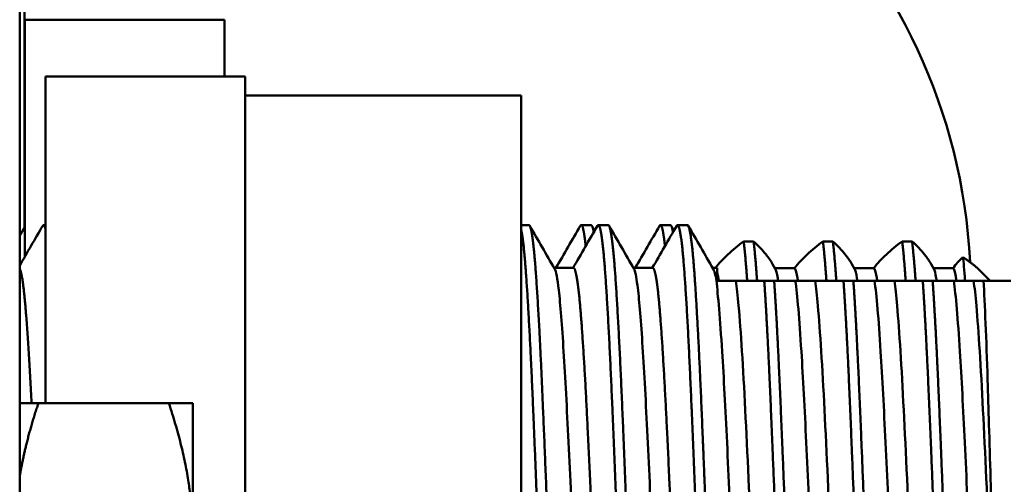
# Model space of a CAD drawing. Header units: inches. Extents: x 1 to 203, y 4 to 128.
# Tile 9 of 132: x 63.408 to 65.478, y 20.538 to 21.516. Entities that reach past the tile are written whole.
import ezdxf

# ---------------------------------------------------------------- set-up
doc = ezdxf.new("R2010")
doc.units = ezdxf.units.IN
doc.header["$LTSCALE"] = 6
doc.header["$MEASUREMENT"] = 0
doc.layers.add('Visible (ANSI)', color=7, linetype='Continuous', lineweight=50)

msp = doc.modelspace()

# ---------------------------------------------------------------- linework, layer by layer
at = {"layer": 'Visible (ANSI)'}
for p, q in [((63.4078, 17.5), (63.4078, 27.792)), ((63.4178, 23.1458), (63.4178, 21.0779)), ((63.4188, 21.5156), (63.4188, 21.0174)), ((63.8388, 21.5156), (63.4188, 21.5156)), ((63.8388, 21.5156), (63.8388, 21.396)), ((63.4621, 21.396), (63.4621, 20.7085)), ((63.8821, 21.396), (63.4621, 21.396)), ((63.8821, 21.396), (63.8821, 20.4825)), ((64.4621, 21.356), (63.8821, 21.356)), ((64.4621, 20.5127), (64.4621, 21.356)), ((63.4621, 21.0835), (63.4579, 21.0835)), ((64.4787, 21.0835), (64.4621, 21.0835)), ((64.6094, 21.0835), (64.5886, 21.0835)), ((64.6454, 21.0835), (64.6246, 21.0835)), ((64.7761, 21.0835), (64.7553, 21.0835)), ((64.8121, 21.0835), (64.7912, 21.0835)), ((64.9303, 21.0493), (64.9512, 21.0493)), ((65.097, 21.0493), (65.1178, 21.0493)), ((65.2637, 21.0493), (65.2845, 21.0493)), ((64.9911, 21.0016), (64.9969, 20.9915)), ((65.1578, 21.0016), (65.1636, 20.9915)), ((65.3244, 21.0016), (65.3303, 20.9915)), ((64.5725, 20.9933), (64.5318, 20.9933)), ((64.7392, 20.9933), (64.6985, 20.9933)), ((64.8746, 20.9933), (64.8652, 20.9933)), ((64.8746, 20.9933), (64.8746, 20.966)), ((64.996, 20.9931), (65.0373, 20.9931)), ((65.1627, 20.9931), (65.2039, 20.9931)), ((65.3294, 20.9931), (65.3706, 20.9931)), ((65.4488, 20.966), (65.4263, 20.9885)), ((64.8746, 20.966), (64.9139, 20.966)), ((64.9139, 20.966), (64.9736, 20.966)), ((64.9736, 20.966), (64.9945, 20.966)), ((64.9945, 20.966), (65.0389, 20.966)), ((65.0389, 20.966), (65.0806, 20.966)), ((65.0806, 20.966), (65.1403, 20.966)), ((65.1403, 20.966), (65.1611, 20.966)), ((65.1611, 20.966), (65.2056, 20.966)), ((65.2056, 20.966), (65.2472, 20.966)), ((65.2472, 20.966), (65.307, 20.966)), ((65.307, 20.966), (65.3278, 20.966)), ((65.3278, 20.966), (65.3722, 20.966)), ((65.3722, 20.966), (65.4139, 20.966)), ((65.4139, 20.966), (65.4347, 20.966)), ((65.4347, 20.966), (65.4921, 20.966)), ((63.447, 20.7085), (63.4078, 20.7085)), ((63.7215, 20.7085), (63.447, 20.7085)), ((63.7215, 20.7085), (63.7718, 20.7085)), ((63.7718, 20.7085), (63.7718, 20.4273))]:
    msp.add_line(p, q, dxfattribs=at)
msp.add_arc((64.2078, 20.946), 1.2, 2.8431, 90, dxfattribs=at)
for points in [[(63.4078, 20.9984), (63.4239, 21.0263), (63.4401, 21.0541), (63.4562, 21.082)], [(63.4078, 21.0606), (63.4114, 21.067), (63.4151, 21.0733), (63.4188, 21.0796)], [(64.4805, 21.082), (64.4979, 21.0519), (64.5154, 21.0217), (64.5328, 20.9916)], [(64.5355, 20.9933), (64.5526, 21.0229), (64.5697, 21.0524), (64.5868, 21.082)], [(64.5715, 20.9933), (64.5886, 21.0229), (64.6057, 21.0525), (64.6229, 21.082)], [(64.6112, 21.082), (64.6132, 21.0786), (64.6151, 21.0753), (64.617, 21.072)], [(64.6471, 21.082), (64.6646, 21.0519), (64.682, 21.0217), (64.6995, 20.9916)], [(64.7022, 20.9933), (64.7193, 21.0229), (64.7364, 21.0524), (64.7535, 21.082)], [(64.7382, 20.9933), (64.7553, 21.0229), (64.7724, 21.0525), (64.7895, 21.082)], [(64.7779, 21.082), (64.7798, 21.0786), (64.7818, 21.0753), (64.7837, 21.072)], [(64.8138, 21.082), (64.8313, 21.0519), (64.8487, 21.0217), (64.8662, 20.9916)], [(64.8663, 20.9916), (64.8684, 20.9881), (64.8707, 20.9796), (64.8734, 20.966)]]:
    msp.add_open_spline(points, degree=3, dxfattribs=at)
for points, weights, knots in [([(63.4562, 21.082), (63.4571, 21.0835), (63.4579, 21.0835), (63.46, 21.0835), (63.4621, 21.075)], [0.992423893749, 0.995658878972, 1, 0.989679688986, 0.98561096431], [0.275757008, 0.275757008, 0.275757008, 0.276315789, 0.276315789, 0.277644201, 0.277644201, 0.277644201]), ([(64.4787, 21.0835), (64.4857, 21.0835), (64.4926, 20.9914), (64.4996, 20.8993), (64.5065, 20.7398), (64.5121, 20.6107), (64.5179, 20.4624)], [1, 0.965925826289, 1, 0.965925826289, 1, 0.972257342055, 0.989689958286], [0.64473684, 0.64473684, 0.64473684, 0.64912281, 0.64912281, 0.65350877, 0.65350877, 0.65707976, 0.65707976, 0.65707976]), ([(64.5868, 21.082), (64.5911, 21.0893), (64.5952, 21.0626), (64.5966, 21.0531), (64.5981, 21.0393)], [0.983650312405, 0.979540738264, 1, 0.992588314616, 0.988400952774], [0.646489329, 0.646489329, 0.646489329, 0.649122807, 0.649122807, 0.650076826, 0.650076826, 0.650076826]), ([(64.6229, 21.082), (64.6237, 21.0835), (64.6246, 21.0835), (64.6315, 21.0835), (64.6385, 20.9914), (64.6454, 20.8993), (64.6524, 20.7398), (64.6593, 20.5803), (64.6662, 20.396), (64.6732, 20.2118), (64.6801, 20.0523), (64.6871, 19.8928), (64.694, 19.8006), (64.701, 19.7085), (64.7079, 19.7085)], [0.992423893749, 0.995658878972, 1, 0.965925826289, 1, 0.965925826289, 1, 0.965925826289, 1, 0.965925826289, 1, 0.965925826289, 1, 0.965925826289, 1], [0.64417806, 0.64417806, 0.64417806, 0.64473684, 0.64473684, 0.64912281, 0.64912281, 0.65350877, 0.65350877, 0.65789474, 0.65789474, 0.6622807, 0.6622807, 0.66666667, 0.66666667, 0.67105263, 0.67105263, 0.67105263]), ([(64.6454, 21.0835), (64.6524, 21.0835), (64.6593, 20.9914), (64.6662, 20.8993), (64.6732, 20.7398), (64.6801, 20.5803), (64.6871, 20.396), (64.694, 20.2118), (64.701, 20.0523), (64.7079, 19.8928), (64.7149, 19.8006), (64.7218, 19.7085), (64.7287, 19.7085), (64.7296, 19.7085), (64.7305, 19.71)], [1, 0.965925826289, 1, 0.965925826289, 1, 0.965925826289, 1, 0.965925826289, 1, 0.965925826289, 1, 0.965925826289, 1, 0.995658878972, 0.992423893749], [0.69736842, 0.69736842, 0.69736842, 0.70175439, 0.70175439, 0.70614035, 0.70614035, 0.71052632, 0.71052632, 0.71491228, 0.71491228, 0.71929825, 0.71929825, 0.72368421, 0.72368421, 0.72424299, 0.72424299, 0.72424299]), ([(64.7535, 21.082), (64.7577, 21.0893), (64.7618, 21.0626), (64.7633, 21.0531), (64.7648, 21.0393)], [0.983650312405, 0.979540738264, 1, 0.992588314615, 0.988400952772], [0.699120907, 0.699120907, 0.699120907, 0.701754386, 0.701754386, 0.702708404, 0.702708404, 0.702708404]), ([(64.7895, 21.082), (64.7904, 21.0835), (64.7912, 21.0835), (64.7982, 21.0835), (64.8051, 20.9914), (64.8121, 20.8993), (64.819, 20.7398), (64.826, 20.5803), (64.8329, 20.396), (64.8399, 20.2118), (64.8468, 20.0523), (64.8537, 19.8928), (64.8607, 19.8006), (64.8676, 19.7085), (64.8746, 19.7085)], [0.992423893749, 0.995658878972, 1, 0.965925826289, 1, 0.965925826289, 1, 0.965925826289, 1, 0.965925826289, 1, 0.965925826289, 1, 0.965925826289, 1], [0.69680964, 0.69680964, 0.69680964, 0.69736842, 0.69736842, 0.70175439, 0.70175439, 0.70614035, 0.70614035, 0.71052632, 0.71052632, 0.71491228, 0.71491228, 0.71929825, 0.71929825, 0.72368421, 0.72368421, 0.72368421]), ([(64.8121, 21.0835), (64.819, 21.0835), (64.826, 20.9914), (64.8329, 20.8993), (64.8399, 20.7398), (64.8468, 20.5803), (64.8537, 20.396), (64.8607, 20.2118), (64.8676, 20.0523), (64.8736, 19.9148), (64.8797, 19.826)], [1, 0.965925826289, 1, 0.965925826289, 1, 0.965925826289, 1, 0.965925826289, 1, 0.970495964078, 0.992085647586], [0.75, 0.75, 0.75, 0.75438596, 0.75438596, 0.75877193, 0.75877193, 0.76315789, 0.76315789, 0.76754386, 0.76754386, 0.77134156, 0.77134156, 0.77134156]), ([(64.4621, 21.075), (64.467, 21.055), (64.4718, 20.9914), (64.4787, 20.8993), (64.4857, 20.7398), (64.4909, 20.6206), (64.4962, 20.4841)], [0.98561096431, 0.976246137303, 1, 0.965925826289, 1, 0.974321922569, 0.987345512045], [0.59343367, 0.59343367, 0.59343367, 0.59649123, 0.59649123, 0.60087719, 0.60087719, 0.60418243, 0.60418243, 0.60418243]), ([(63.4078, 20.9917), (63.4138, 20.9816), (63.4197, 20.9133), (63.4263, 20.8376), (63.4329, 20.7085)], [0.991659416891, 0.970790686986, 1, 0.967700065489, 0.996636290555], [0.276941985, 0.276941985, 0.276941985, 0.280701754, 0.280701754, 0.284859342, 0.284859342, 0.284859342]), ([(64.5725, 20.9933), (64.5794, 20.9933), (64.5864, 20.9133), (64.5933, 20.8333), (64.6003, 20.6947), (64.6072, 20.5561), (64.6142, 20.396), (64.6211, 20.236), (64.6281, 20.0974), (64.635, 19.9588), (64.6419, 19.8788), (64.6478, 19.8108), (64.6538, 19.8005)], [1, 0.965925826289, 1, 0.965925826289, 1, 0.965925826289, 1, 0.965925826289, 1, 0.965925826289, 1, 0.970927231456, 0.991465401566], [0.64473684, 0.64473684, 0.64473684, 0.64912281, 0.64912281, 0.65350877, 0.65350877, 0.65789474, 0.65789474, 0.6622807, 0.6622807, 0.66666667, 0.66666667, 0.67040886, 0.67040886, 0.67040886]), ([(64.7392, 20.9933), (64.7461, 20.9933), (64.7531, 20.9133), (64.76, 20.8333), (64.7669, 20.6947), (64.7739, 20.5561), (64.7808, 20.396), (64.7878, 20.236), (64.7947, 20.0974), (64.8017, 19.9588), (64.8086, 19.8788), (64.8145, 19.8108), (64.8205, 19.8005)], [1, 0.965925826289, 1, 0.965925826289, 1, 0.965925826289, 1, 0.965925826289, 1, 0.965925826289, 1, 0.970927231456, 0.991465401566], [0.69736842, 0.69736842, 0.69736842, 0.70175439, 0.70175439, 0.70614035, 0.70614035, 0.71052632, 0.71052632, 0.71491228, 0.71491228, 0.71929825, 0.71929825, 0.72304044, 0.72304044, 0.72304044]), ([(64.9736, 20.966), (64.9797, 20.8773), (64.9857, 20.7398), (64.9926, 20.5803), (64.9996, 20.396), (65.0065, 20.2118), (65.0135, 20.0523), (65.0195, 19.9148), (65.0255, 19.826)], [0.992085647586, 0.970495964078, 1, 0.965925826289, 1, 0.965925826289, 1, 0.970495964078, 0.992085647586], [0.75497422, 0.75497422, 0.75497422, 0.75877193, 0.75877193, 0.76315789, 0.76315789, 0.76754386, 0.76754386, 0.77134156, 0.77134156, 0.77134156]), ([(64.9945, 20.966), (65.0005, 20.8773), (65.0065, 20.7398), (65.0135, 20.5803), (65.0204, 20.396), (65.0274, 20.2118), (65.0343, 20.0523), (65.0403, 19.9148), (65.0464, 19.826)], [0.992085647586, 0.970495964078, 1, 0.965925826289, 1, 0.965925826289, 1, 0.970495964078, 0.992085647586], [0.8076058, 0.8076058, 0.8076058, 0.81140351, 0.81140351, 0.81578947, 0.81578947, 0.82017544, 0.82017544, 0.82397314, 0.82397314, 0.82397314]), ([(65.1403, 20.966), (65.1464, 20.8773), (65.1524, 20.7398), (65.1593, 20.5803), (65.1662, 20.396), (65.1732, 20.2118), (65.1801, 20.0523), (65.1861, 19.9148), (65.1922, 19.826)], [0.992085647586, 0.970495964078, 1, 0.965925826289, 1, 0.965925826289, 1, 0.970495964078, 0.992085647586], [0.8076058, 0.8076058, 0.8076058, 0.81140351, 0.81140351, 0.81578947, 0.81578947, 0.82017544, 0.82017544, 0.82397314, 0.82397314, 0.82397314]), ([(65.1611, 20.966), (65.1672, 20.8773), (65.1732, 20.7398), (65.1801, 20.5803), (65.1871, 20.396), (65.194, 20.2118), (65.201, 20.0523), (65.207, 19.9148), (65.213, 19.826)], [0.992085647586, 0.970495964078, 1, 0.965925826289, 1, 0.965925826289, 1, 0.970495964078, 0.992085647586], [0.86023738, 0.86023738, 0.86023738, 0.86403509, 0.86403509, 0.86842105, 0.86842105, 0.87280702, 0.87280702, 0.87660472, 0.87660472, 0.87660472]), ([(65.307, 20.966), (65.313, 20.8773), (65.319, 20.7398), (65.326, 20.5803), (65.3329, 20.396), (65.3399, 20.2118), (65.3468, 20.0523), (65.3528, 19.9148), (65.3589, 19.826)], [0.992085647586, 0.970495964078, 1, 0.965925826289, 1, 0.965925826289, 1, 0.970495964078, 0.992085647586], [0.86023738, 0.86023738, 0.86023738, 0.86403509, 0.86403509, 0.86842105, 0.86842105, 0.87280702, 0.87280702, 0.87660472, 0.87660472, 0.87660472]), ([(65.3278, 20.966), (65.3339, 20.8773), (65.3399, 20.7398), (65.3468, 20.5803), (65.3537, 20.396), (65.3607, 20.2118), (65.3676, 20.0523), (65.3711, 19.9739), (65.3746, 19.9099)], [0.992085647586, 0.970495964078, 1, 0.965925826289, 1, 0.965925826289, 1, 0.982962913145, 0.982962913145], [0.91286896, 0.91286896, 0.91286896, 0.91666667, 0.91666667, 0.92105263, 0.92105263, 0.9254386, 0.9254386, 0.92763158, 0.92763158, 0.92763158])]:
    msp.add_rational_spline(points, weights, degree=2, knots=knots, dxfattribs=at)
for points, weights in [([(64.6094, 21.0835), (64.6123, 21.0835), (64.615, 21.0685)], [0.98301475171, 0.983766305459, 0.995413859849]), ([(64.7761, 21.0835), (64.7789, 21.0835), (64.7817, 21.0685)], [0.98301475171, 0.983766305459, 0.995413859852]), ([(64.9303, 21.0493), (64.934, 21.0195), (64.9377, 20.966)], [0.992085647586, 0.978971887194, 0.984708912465]), ([(64.9512, 21.0493), (64.9548, 21.0195), (64.9585, 20.966)], [0.992085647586, 0.978971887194, 0.984708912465]), ([(65.097, 21.0493), (65.1006, 21.0195), (65.1044, 20.966)], [0.992085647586, 0.978971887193, 0.984708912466]), ([(65.1178, 21.0493), (65.1215, 21.0195), (65.1252, 20.966)], [0.992085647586, 0.978971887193, 0.984708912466]), ([(65.2637, 21.0493), (65.2673, 21.0195), (65.271, 20.966)], [0.992085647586, 0.978971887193, 0.984708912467]), ([(65.2845, 21.0493), (65.2881, 21.0195), (65.2919, 20.966)], [0.992085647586, 0.978971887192, 0.984708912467]), ([(65.3914, 21.0159), (65.413, 21.0018), (65.4263, 20.9885)], [1.50162179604, 1.52921304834, 1.54673559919]), ([(63.4078, 20.5551), (63.42, 20.6276), (63.447, 20.7085)], [1.61068651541, 1.58132612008, 1.52036391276]), ([(63.7718, 20.4273), (63.7718, 20.5578), (63.7215, 20.7085)], [1.63796447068, 1.63796447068, 1.52036391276])]:
    msp.add_rational_spline(points, weights, degree=2, dxfattribs=at)
for points, knots in [([(64.8708, 20.9933), (64.8782, 21.0028), (64.8872, 21.0122), (64.9072, 21.0308), (64.9183, 21.04), (64.9303, 21.0493)], [-0.5487193, -0.5487193, -0.5487193, -0.5487193, -0.2749999, -0.2749999, -0.000001, -0.000001, -0.000001, -0.000001]), ([(64.9512, 21.0493), (64.9609, 21.0402), (64.9698, 21.0308), (64.9826, 21.0148), (64.9873, 21.0082), (64.9911, 21.0016)], [-0.5366487, -0.5366487, -0.5366487, -0.5366487, -0.2680801, -0.2680801, -0.0799503, -0.0799503, -0.0799503, -0.0799503]), ([(65.0373, 20.9931), (65.0448, 21.0026), (65.0538, 21.0121), (65.0739, 21.0308), (65.0849, 21.04), (65.097, 21.0493)], [-0.5508385, -0.5508385, -0.5508385, -0.5508385, -0.2749998, -0.2749998, -0.000001, -0.000001, -0.000001, -0.000001]), ([(65.1178, 21.0493), (65.1275, 21.0402), (65.1365, 21.0308), (65.1493, 21.0148), (65.1539, 21.0082), (65.1578, 21.0016)], [-0.5366487, -0.5366487, -0.5366487, -0.5366487, -0.2680801, -0.2680801, -0.0799503, -0.0799503, -0.0799503, -0.0799503]), ([(65.2039, 20.9931), (65.2114, 21.0026), (65.2204, 21.0121), (65.2405, 21.0308), (65.2516, 21.04), (65.2637, 21.0493)], [-0.5508385, -0.5508385, -0.5508385, -0.5508385, -0.2749998, -0.2749998, -0.000001, -0.000001, -0.000001, -0.000001]), ([(65.2845, 21.0493), (65.2942, 21.0402), (65.3032, 21.0308), (65.316, 21.0148), (65.3206, 21.0082), (65.3244, 21.0016)], [-0.5366487, -0.5366487, -0.5366487, -0.5366487, -0.2680803, -0.2680803, -0.0799503, -0.0799503, -0.0799503, -0.0799503]), ([(65.3706, 20.9931), (65.3736, 20.9969), (65.3769, 21.0008), (65.3838, 21.0084), (65.3875, 21.0122), (65.3914, 21.0159)], [-0.219037, -0.219037, -0.219037, -0.219037, -0.1095092, -0.1095092, -0.000001, -0.000001, -0.000001, -0.000001]), ([(65.3957, 20.966), (65.3957, 20.9661), (65.3957, 20.9662), (65.3942, 20.9895), (65.3928, 21.0062), (65.3914, 21.0159)], [-0.4143322, -0.4143322, -0.4143322, -0.4143322, -0.4128971, -0.4128971, -0.000001, -0.000001, -0.000001, -0.000001]), ([(64.5328, 20.9916), (64.5357, 20.9867), (64.5386, 20.9715), (64.5449, 20.9163), (64.5482, 20.8725), (64.5552, 20.7627), (64.5585, 20.6979), (64.5654, 20.5547), (64.569, 20.4777), (64.5758, 20.321), (64.5793, 20.2429), (64.5863, 20.0982), (64.5896, 20.0328), (64.5966, 19.9223), (64.5999, 19.8782), (64.6068, 19.8167), (64.6103, 19.8001), (64.6139, 19.7988), (64.614, 19.7987), (64.6142, 19.7987)], [71.963371, 71.963371, 71.963371, 71.963371, 72.454776, 72.454776, 73.047262, 73.047262, 73.636947, 73.636947, 74.231153, 74.231153, 74.832122, 74.832122, 75.424017, 75.424017, 76.013689, 76.013689, 76.608416, 76.608416, 76.633882, 76.633882, 76.633882, 76.633882]), ([(64.6995, 20.9916), (64.702, 20.9874), (64.7044, 20.9756), (64.7104, 20.9295), (64.7137, 20.8888), (64.7206, 20.7843), (64.724, 20.7214), (64.7309, 20.5808), (64.7344, 20.5042), (64.7413, 20.3479), (64.7447, 20.2697), (64.7517, 20.123), (64.755, 20.0558), (64.762, 19.9404), (64.7653, 19.8932), (64.7722, 19.8249), (64.7758, 19.8047), (64.7798, 19.7991), (64.7803, 19.7987), (64.7808, 19.7987)], [81.535408, 81.535408, 81.535408, 81.535408, 81.958035, 81.958035, 82.548477, 82.548477, 83.13858, 83.13858, 83.735143, 83.735143, 84.332032, 84.332032, 84.92212, 84.92212, 85.512531, 85.512531, 86.109778, 86.109778, 86.203802, 86.203802, 86.203802, 86.203802]), ([(64.8746, 20.9839), (64.8752, 20.9815), (64.8758, 20.9786), (64.8764, 20.9752), (64.8769, 20.9724), (64.8774, 20.9694), (64.8779, 20.966)], [-0.243073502, -0.243073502, -0.243073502, -0.243073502, -0.242420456, -0.242420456, -0.242420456, -0.241896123, -0.241896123, -0.241896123, -0.241896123]), ([(64.9969, 20.9915), (64.9986, 20.9886), (65.0003, 20.982), (65.0023, 20.9701), (65.0026, 20.9681), (65.0029, 20.966)], [0.0762856, 0.0762856, 0.0762856, 0.0762856, 0.3673238, 0.3673238, 0.4201247, 0.4201247, 0.4201247, 0.4201247]), ([(65.0373, 20.9931), (65.0392, 20.9916), (65.0412, 20.9858), (65.0431, 20.9752), (65.0436, 20.9724), (65.0441, 20.9694), (65.0445, 20.966)], [-0.186280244, -0.186280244, -0.186280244, -0.186280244, -0.184239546, -0.184239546, -0.184239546, -0.183715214, -0.183715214, -0.183715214, -0.183715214]), ([(65.1636, 20.9915), (65.1653, 20.9886), (65.167, 20.982), (65.1689, 20.9701), (65.1692, 20.9681), (65.1695, 20.966)], [0.0762855, 0.0762855, 0.0762855, 0.0762855, 0.3673238, 0.3673238, 0.4201246, 0.4201246, 0.4201246, 0.4201246]), ([(65.2039, 20.9931), (65.2059, 20.9916), (65.2079, 20.9858), (65.2097, 20.9752), (65.2102, 20.9724), (65.2107, 20.9694), (65.2112, 20.966)], [-0.128099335, -0.128099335, -0.128099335, -0.128099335, -0.126058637, -0.126058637, -0.126058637, -0.125534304, -0.125534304, -0.125534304, -0.125534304]), ([(65.3303, 20.9915), (65.332, 20.9886), (65.3336, 20.982), (65.3356, 20.9701), (65.3359, 20.9681), (65.3362, 20.966)], [0.0762851, 0.0762851, 0.0762851, 0.0762851, 0.3673237, 0.3673237, 0.4201242, 0.4201242, 0.4201242, 0.4201242]), ([(65.3706, 20.9931), (65.3726, 20.9916), (65.3745, 20.9858), (65.3764, 20.9752), (65.3769, 20.9724), (65.3774, 20.9694), (65.3779, 20.966)], [-0.069918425, -0.069918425, -0.069918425, -0.069918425, -0.067877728, -0.067877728, -0.067877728, -0.067353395, -0.067353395, -0.067353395, -0.067353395]), ([(64.8734, 20.966), (64.8744, 20.9516), (64.8765, 20.9317), (64.8807, 20.8817), (64.8829, 20.8518), (64.8885, 20.7626), (64.8919, 20.6974), (64.8988, 20.5529), (64.9024, 20.4749), (64.9093, 20.3171), (64.9128, 20.2391), (64.9198, 20.0946), (64.9231, 20.0294), (64.9288, 19.9403), (64.9309, 19.9103), (64.9352, 19.8603), (64.9373, 19.8404), (64.9394, 19.826)], [0.000095, 0.000095, 0.000095, 0.000095, 0.367275, 0.367275, 0.73561, 0.73561, 1.327845, 1.327845, 1.929471, 1.929471, 2.531161, 2.531161, 3.123521, 3.123521, 3.491924, 3.491924, 3.859273, 3.859273, 3.859273, 3.859273]), ([(64.9139, 20.966), (64.9159, 20.9526), (64.9178, 20.935), (64.9197, 20.9133), (64.9242, 20.8618), (64.9291, 20.7839), (64.9336, 20.6947), (64.9381, 20.6054), (64.943, 20.4991), (64.9475, 20.396), (64.952, 20.293), (64.9569, 20.1866), (64.9614, 20.0974), (64.9659, 20.0081), (64.9708, 19.9303), (64.9753, 19.8788), (64.9772, 19.8571), (64.9791, 19.8395), (64.9811, 19.826)], [-0.24446115, -0.24446115, -0.24446115, -0.24446115, -0.24242046, -0.24242046, -0.24242046, -0.23757205, -0.23757205, -0.23757205, -0.23272364, -0.23272364, -0.23272364, -0.22787523, -0.22787523, -0.22787523, -0.22302682, -0.22302682, -0.22302682, -0.22098612, -0.22098612, -0.22098612, -0.22098612]), ([(65.0389, 20.966), (65.0411, 20.9516), (65.0432, 20.9318), (65.0474, 20.8818), (65.0495, 20.8518), (65.0552, 20.7626), (65.0585, 20.6974), (65.0655, 20.553), (65.0691, 20.4749), (65.0759, 20.3172), (65.0795, 20.2391), (65.0865, 20.0946), (65.0898, 20.0295), (65.0955, 19.9403), (65.0976, 19.9103), (65.1018, 19.8603), (65.1039, 19.8404), (65.1061, 19.826)], [0, 0, 0, 0, 0.367324, 0.367324, 0.735703, 0.735703, 1.327942, 1.327942, 1.929515, 1.929515, 2.531027, 2.531027, 3.123147, 3.123147, 3.491452, 3.491452, 3.858702, 3.858702, 3.858702, 3.858702]), ([(65.0806, 20.966), (65.0825, 20.9526), (65.0845, 20.935), (65.0864, 20.9133), (65.0909, 20.8618), (65.0958, 20.7839), (65.1003, 20.6947), (65.1047, 20.6054), (65.1097, 20.4991), (65.1142, 20.396), (65.1186, 20.293), (65.1236, 20.1866), (65.1281, 20.0974), (65.1325, 20.0081), (65.1375, 19.9303), (65.1419, 19.8788), (65.1438, 19.8571), (65.1458, 19.8395), (65.1478, 19.826)], [-0.18628024, -0.18628024, -0.18628024, -0.18628024, -0.18423955, -0.18423955, -0.18423955, -0.17939114, -0.17939114, -0.17939114, -0.17454273, -0.17454273, -0.17454273, -0.16969432, -0.16969432, -0.16969432, -0.16484591, -0.16484591, -0.16484591, -0.16280521, -0.16280521, -0.16280521, -0.16280521]), ([(65.2056, 20.966), (65.2077, 20.9516), (65.2098, 20.9318), (65.2141, 20.8818), (65.2162, 20.8518), (65.2219, 20.7626), (65.2252, 20.6974), (65.2322, 20.553), (65.2357, 20.4749), (65.2426, 20.3172), (65.2462, 20.2391), (65.2531, 20.0946), (65.2565, 20.0295), (65.2621, 19.9403), (65.2643, 19.9103), (65.2685, 19.8603), (65.2706, 19.8404), (65.2728, 19.826)], [0, 0, 0, 0, 0.367324, 0.367324, 0.735703, 0.735703, 1.327942, 1.327942, 1.929574, 1.929574, 2.531268, 2.531268, 3.123625, 3.123625, 3.492078, 3.492078, 3.859476, 3.859476, 3.859476, 3.859476]), ([(65.2472, 20.966), (65.2492, 20.9526), (65.2512, 20.935), (65.2531, 20.9133), (65.2575, 20.8618), (65.2625, 20.7839), (65.2669, 20.6947), (65.2714, 20.6054), (65.2764, 20.4991), (65.2808, 20.396), (65.2853, 20.293), (65.2902, 20.1866), (65.2947, 20.0974), (65.2992, 20.0081), (65.3041, 19.9303), (65.3086, 19.8788), (65.3105, 19.8571), (65.3125, 19.8395), (65.3144, 19.826)], [-0.12809933, -0.12809933, -0.12809933, -0.12809933, -0.12605864, -0.12605864, -0.12605864, -0.12121023, -0.12121023, -0.12121023, -0.11636182, -0.11636182, -0.11636182, -0.11151341, -0.11151341, -0.11151341, -0.106665, -0.106665, -0.106665, -0.1046243, -0.1046243, -0.1046243, -0.1046243]), ([(65.3722, 20.966), (65.3744, 20.9516), (65.3765, 20.9318), (65.3807, 20.8818), (65.3829, 20.8518), (65.3885, 20.7626), (65.3919, 20.6974), (65.3988, 20.553), (65.4024, 20.4749), (65.4093, 20.3172), (65.4128, 20.2391), (65.4198, 20.0946), (65.4231, 20.0295), (65.4288, 19.9403), (65.4309, 19.9103), (65.4352, 19.8603), (65.4373, 19.8404), (65.4394, 19.826)], [0, 0, 0, 0, 0.367324, 0.367324, 0.735703, 0.735703, 1.327941, 1.327941, 1.929574, 1.929574, 2.531268, 2.531268, 3.123625, 3.123625, 3.492078, 3.492078, 3.859475, 3.859475, 3.859475, 3.859475]), ([(65.4139, 20.966), (65.4159, 20.9526), (65.4178, 20.935), (65.4197, 20.9133), (65.4242, 20.8618), (65.4291, 20.7839), (65.4336, 20.6947), (65.4381, 20.6054), (65.443, 20.4991), (65.4475, 20.396), (65.452, 20.293), (65.4569, 20.1866), (65.4614, 20.0974), (65.4625, 20.0752), (65.4636, 20.0538), (65.4648, 20.0331)], [-0.06991843, -0.06991843, -0.06991843, -0.06991843, -0.06787773, -0.06787773, -0.06787773, -0.06302932, -0.06302932, -0.06302932, -0.05818091, -0.05818091, -0.05818091, -0.0533325, -0.0533325, -0.0533325, -0.052128, -0.052128, -0.052128, -0.052128]), ([(65.4648, 20.0331), (65.4633, 20.0733), (65.4619, 20.1177), (65.4591, 20.2113), (65.4576, 20.2605), (65.4539, 20.3903), (65.4518, 20.4718), (65.4484, 20.5891), (65.4473, 20.6272), (65.4453, 20.6965), (65.4443, 20.728), (65.4419, 20.8014), (65.4405, 20.8413), (65.4375, 20.9119), (65.4361, 20.9421), (65.4347, 20.966)], [-2.770265, -2.770265, -2.770265, -2.770265, -2.382248, -2.382248, -1.996881, -1.996881, -1.39029, -1.39029, -1.087033, -1.087033, -0.815652, -0.815652, -0.412897, -0.412897, -0.000001, -0.000001, -0.000001, -0.000001])]:
    msp.add_open_spline(points, degree=3, knots=knots, dxfattribs=at)

doc.saveas('drawing.dxf')
